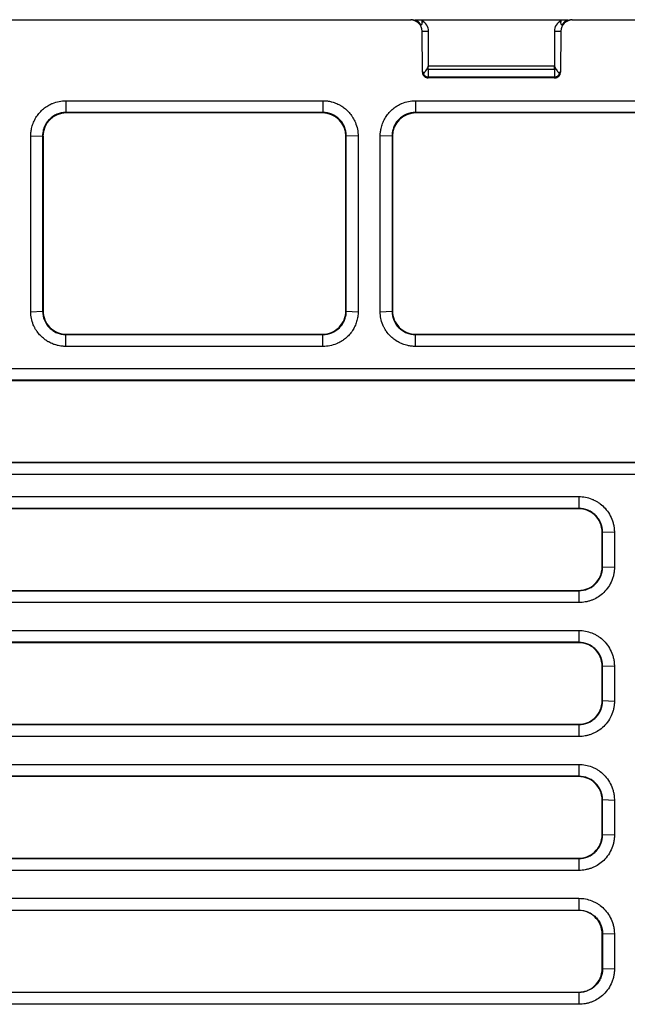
# Model space of a CAD drawing. Header units: millimetres. Extents: x -1111 to 1147, y -743 to 1146.
# Tile 164 of 203: x 219 to 271, y 841 to 925. Entities that reach past the tile are written whole.
import ezdxf

# ---------------------------------------------------------------- set-up
doc = ezdxf.new("R2010")
doc.units = ezdxf.units.MM

msp = doc.modelspace()

# ---------------------------------------------------------------- linework, layer by layer
at = {"color": 7, "linetype": 'Continuous', "lineweight": 25}
for p, q in [((185.409, 925.12), (252.645, 925.12)), ((223.602, 925.12), (223.602, 925.125)), ((224.102, 925.12), (224.102, 925.126)), ((227.602, 925.127), (227.602, 925.12)), ((237.602, 925.12), (237.602, 925.126)), ((252.645, 925.12), (252.697, 925.12)), ((253.647, 925.12), (265.557, 925.12)), ((254.602, 925.126), (254.602, 925.12)), ((264.602, 925.12), (264.602, 925.126)), ((266.507, 925.12), (266.559, 925.12)), ((266.559, 925.12), (283.597, 925.12)), ((267.602, 925.124), (267.602, 925.12)), ((253.646, 924.907), (253.645, 924.907)), ((265.559, 924.907), (265.559, 924.907)), ((253.678, 920.615), (253.646, 924.128)), ((253.646, 924.128), (254.205, 924.128)), ((254.182, 921.135), (254.205, 924.128)), ((265, 924.128), (265.559, 924.128)), ((265, 924.128), (265.022, 921.135)), ((265.559, 924.128), (265.526, 920.615)), ((254.06, 920.898), (254.06, 920.901)), ((254.182, 921.135), (254.179, 921.129)), ((254.179, 920.886), (254.179, 921.129)), ((254.179, 920.886), (265.025, 920.886)), ((254.179, 920.884), (254.179, 920.224)), ((254.179, 920.884), (265.025, 920.884)), ((265.022, 921.135), (254.182, 921.135)), ((265.025, 921.129), (265.022, 921.135)), ((265.025, 920.886), (265.025, 921.129)), ((265.025, 920.884), (265.025, 920.224)), ((265.145, 920.901), (265.145, 920.898)), ((253.678, 920.615), (253.876, 920.615)), ((254.179, 920.224), (265.025, 920.224)), ((265.025, 920.12), (254.179, 920.12)), ((265.328, 920.615), (265.526, 920.615)), ((223.066, 918.171), (223.066, 917.155)), ((245.139, 918.171), (245.139, 917.155)), ((253.066, 918.171), (277.139, 918.171)), ((253.066, 918.171), (253.066, 917.155)), ((223.101, 917.12), (223.066, 917.155)), ((245.104, 917.12), (223.101, 917.12)), ((245.104, 917.12), (245.139, 917.155)), ((277.139, 917.155), (253.066, 917.155)), ((253.101, 917.12), (253.066, 917.155)), ((277.104, 917.12), (253.101, 917.12)), ((220.05, 915.12), (221.067, 915.155)), ((221.102, 915.12), (221.067, 915.155)), ((221.102, 915.12), (221.102, 900.119)), ((247.102, 915.12), (247.137, 915.155)), ((247.102, 900.119), (247.102, 915.12)), ((248.154, 915.12), (247.137, 915.155)), ((247.137, 900.084), (247.137, 915.155)), ((248.154, 915.12), (248.154, 900.05)), ((251.067, 915.155), (250.05, 915.12)), ((251.102, 915.12), (251.067, 915.155)), ((251.102, 915.12), (251.102, 900.119)), ((220.05, 900.05), (221.067, 900.084)), ((221.102, 900.119), (221.067, 900.084)), ((247.102, 900.119), (247.137, 900.084)), ((247.137, 900.084), (248.154, 900.05)), ((250.05, 900.05), (251.067, 900.084)), ((251.102, 900.119), (251.067, 900.084)), ((223.068, 898.085), (223.103, 898.12)), ((223.068, 897.068), (223.068, 898.085)), ((223.103, 898.12), (245.101, 898.12)), ((245.101, 898.12), (245.136, 898.085)), ((245.136, 897.068), (245.136, 898.085)), ((253.103, 898.12), (253.068, 898.085)), ((253.068, 897.068), (253.068, 898.085)), ((253.068, 898.085), (277.136, 898.085)), ((253.103, 898.12), (277.101, 898.12)), ((277.136, 897.068), (253.068, 897.068)), ((277.104, 894.12), (161.101, 894.12)), ((161.103, 887.12), (277.101, 887.12)), ((171.102, 884.171), (267.102, 884.171)), ((267.102, 883.155), (171.102, 883.155)), ((267.102, 883.12), (171.102, 883.12)), ((267.102, 883.12), (267.102, 883.155)), ((269.102, 881.12), (269.137, 881.12)), ((269.102, 878.12), (269.102, 881.12)), ((270.154, 881.085), (269.137, 881.12)), ((269.102, 878.12), (269.137, 878.12)), ((270.154, 878.085), (269.137, 878.12)), ((171.102, 876.12), (267.102, 876.12)), ((171.102, 876.085), (267.102, 876.085)), ((267.102, 876.085), (267.102, 876.12)), ((267.102, 876.085), (267.102, 875.068)), ((267.102, 875.068), (171.102, 875.068)), ((171.102, 872.671), (267.102, 872.671)), ((267.102, 871.655), (171.102, 871.655)), ((267.102, 871.62), (171.102, 871.62)), ((267.102, 871.62), (267.102, 871.655)), ((269.102, 869.62), (269.137, 869.62)), ((269.102, 866.62), (269.102, 869.62)), ((270.154, 869.585), (269.137, 869.62)), ((269.102, 866.62), (269.137, 866.62)), ((270.154, 866.585), (269.137, 866.62)), ((171.102, 864.62), (267.102, 864.62)), ((171.102, 864.585), (267.102, 864.585)), ((267.102, 864.585), (267.102, 864.62)), ((267.102, 864.585), (267.102, 863.568)), ((267.102, 863.568), (171.102, 863.568)), ((171.102, 861.171), (267.102, 861.171)), ((267.102, 860.155), (171.102, 860.155)), ((267.102, 860.12), (171.102, 860.12)), ((267.102, 860.12), (267.102, 860.155)), ((269.102, 858.12), (269.137, 858.12)), ((269.102, 855.12), (269.102, 858.12)), ((270.154, 858.085), (269.137, 858.12)), ((269.102, 855.12), (269.137, 855.12)), ((270.154, 855.085), (269.137, 855.12)), ((171.102, 853.12), (267.102, 853.12)), ((171.102, 853.085), (267.102, 853.085)), ((267.102, 853.085), (267.102, 853.12)), ((267.102, 853.085), (267.102, 852.068)), ((267.102, 852.068), (171.102, 852.068)), ((171.102, 849.671), (267.102, 849.671)), ((171.102, 848.655), (267.102, 848.655)), ((267.102, 848.62), (171.102, 848.62)), ((267.102, 848.655), (267.102, 848.62)), ((269.137, 846.62), (269.102, 846.62)), ((269.102, 843.62), (269.102, 846.62)), ((270.154, 846.585), (269.137, 846.62)), ((269.137, 843.62), (269.102, 843.62)), ((270.154, 843.585), (269.137, 843.62)), ((171.102, 841.62), (267.102, 841.62)), ((267.102, 841.585), (171.102, 841.585)), ((267.102, 841.62), (267.102, 841.585)), ((267.102, 841.585), (267.102, 840.568)), ((267.102, 840.568), (171.102, 840.568))]:
    msp.add_line(p, q, dxfattribs=at)
at = {"color": 7, "linetype": 'Continuous', "lineweight": 25, "flags": 128}
for points in [[(223.066, 918.171), (225.968, 918.171), (231.772, 918.171), (237.575, 918.171), (245.139, 918.171)], [(245.139, 917.155), (242.237, 917.155), (236.433, 917.155), (230.629, 917.155), (223.066, 917.155)], [(221.067, 915.155), (221.067, 912.3), (221.067, 906.192), (221.067, 900.084)], [(251.067, 915.155), (251.067, 912.3), (251.067, 906.192), (251.067, 900.084)], [(223.068, 898.085), (225.872, 898.085), (231.48, 898.085), (237.087, 898.085), (245.136, 898.085)], [(245.136, 897.068), (242.332, 897.068), (236.725, 897.068), (231.117, 897.068), (223.068, 897.068)], [(161.066, 895.171), (163.967, 895.171), (175.573, 895.171), (181.376, 895.171), (187.18, 895.171), (192.983, 895.171), (204.589, 895.171), (210.392, 895.171), (216.195, 895.171), (221.998, 895.171), (233.604, 895.171), (239.407, 895.171), (245.211, 895.171), (251.014, 895.171), (262.62, 895.171), (268.423, 895.171), (277.139, 895.171)], [(277.139, 894.155), (274.237, 894.155), (262.631, 894.155), (256.828, 894.155), (251.025, 894.155), (245.222, 894.155), (233.615, 894.155), (227.812, 894.155), (222.009, 894.155), (216.206, 894.155), (204.6, 894.155), (198.797, 894.155), (192.994, 894.155), (187.191, 894.155), (163.978, 894.155), (161.066, 894.155)], [(161.068, 887.085), (163.872, 887.085), (175.087, 887.085), (180.695, 887.085), (186.302, 887.085), (191.91, 887.085), (203.125, 887.085), (208.733, 887.085), (214.341, 887.085), (225.556, 887.085), (231.164, 887.085), (236.771, 887.085), (247.986, 887.085), (253.594, 887.085), (259.202, 887.085), (264.809, 887.085), (277.136, 887.085)], [(277.136, 886.068), (274.332, 886.068), (263.117, 886.068), (257.509, 886.068), (251.902, 886.068), (246.294, 886.068), (235.079, 886.068), (229.471, 886.068), (223.864, 886.068), (212.648, 886.068), (207.041, 886.068), (201.433, 886.068), (190.218, 886.068), (184.61, 886.068), (179.003, 886.068), (173.395, 886.068), (161.068, 886.068)], [(267.102, 884.171), (267.102, 883.663), (267.102, 883.155)], [(269.137, 878.12), (269.137, 879.62), (269.137, 881.12)], [(270.154, 881.085), (270.154, 879.585), (270.154, 878.085)], [(267.102, 872.671), (267.102, 872.163), (267.102, 871.655)], [(269.137, 866.62), (269.137, 868.12), (269.137, 869.62)], [(270.154, 869.585), (270.154, 868.085), (270.154, 866.585)], [(267.102, 861.171), (267.102, 860.663), (267.102, 860.155)], [(269.137, 855.12), (269.137, 856.62), (269.137, 858.12)], [(270.154, 858.085), (270.154, 856.585), (270.154, 855.085)], [(267.102, 849.671), (267.102, 849.163), (267.102, 848.655)], [(269.137, 846.62), (269.137, 845.12), (269.137, 843.62)], [(270.154, 846.585), (270.154, 845.085), (270.154, 843.585)]]:
    msp.add_lwpolyline(points, dxfattribs=at)
at = {"color": 7, "linetype": 'Continuous', "lineweight": 25}
for centre, major_axis, ratio, start_param, end_param in [((252.646, 924.12), (0.789, -0.615), 0.999374, 0.671403, 2.233473), ((252.698, 924.12), (0.789, -0.615), 0.999374, 1.185985, 2.233473), ((252.646, 924.224), (0.789, -0.615), 0.999374, 1.069212, 1.772638), ((252.646, 924.886), (0.791, -0.613), 0.999373, 0.679805, 0.894696), ((266.559, 924.12), (0.789, 0.615), 0.999374, 0.908119, 2.470189), ((266.559, 924.886), (0.791, 0.613), 0.999373, 2.246897, 2.461788), ((266.506, 924.12), (0.789, 0.615), 0.999374, 0.908119, 1.955608), ((266.559, 924.224), (0.789, 0.615), 0.999374, 1.368955, 2.072381), ((253.204, 924.12), (0.719, 0.707), 0.983855, 5.507124, 6.625808), ((266, 924.12), (0.719, -0.707), 0.983855, 2.79897, 3.917654), ((265.026, 921.386), (0.395, 0.306), 0.999373, 4.053133, 4.294003), ((264.973, 920.62), (0.394, 0.308), 0.999374, 4.049712, 5.27256), ((265.026, 920.62), (0.394, 0.308), 0.999374, 4.049712, 5.611782), ((265.026, 920.724), (0.394, 0.308), 0.999374, 4.049712, 5.038614), ((223.102, 915.118), (-0.945, 1.765), 0.998905, 5.792058, 7.361942), ((245.102, 915.118), (0.945, 1.765), 0.998905, 5.204428, 6.774313), ((253.102, 915.118), (-0.945, 1.765), 0.998905, 5.792058, 7.361942), ((223.102, 900.119), (1.947, -0.458), 0.999322, 3.372536, 4.943635), ((245.102, 900.119), (1.947, 0.458), 0.999322, 4.481143, 6.052242), ((253.102, 900.119), (1.947, -0.458), 0.999322, 3.372536, 4.943635)]:
    msp.add_ellipse(centre, major_axis=major_axis, ratio=ratio, start_param=start_param, end_param=end_param, dxfattribs=at)
for points, knots in [([(253.09, 925.12), (253.145, 925.12), (253.189, 925.12), (253.265, 925.12), (253.298, 925.12), (253.387, 925.12), (253.432, 925.12), (253.545, 925.12), (253.591, 925.12), (253.617, 925.12)], [0, 0, 0, 0, 0.125, 0.125, 0.25, 0.25, 0.5, 0.5, 1, 1, 1, 1]), ([(265.587, 925.12), (265.614, 925.12), (265.659, 925.12), (265.772, 925.12), (265.818, 925.12), (265.906, 925.12), (265.939, 925.12), (266.016, 925.12), (266.059, 925.12), (266.114, 925.12)], [0, 0, 0, 0, 0.5, 0.5, 0.75, 0.75, 0.875, 0.875, 1, 1, 1, 1]), ([(254.179, 921.129), (254.173, 921.117), (254.167, 921.105), (254.161, 921.094), (254.138, 921.047), (254.115, 921.002), (254.091, 920.959), (254.081, 920.939), (254.07, 920.92), (254.06, 920.901)], [0, 0, 0, 0, 0.001020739, 0.001020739, 0.001020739, 0.005103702, 0.005103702, 0.005103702, 0.00695364, 0.00695364, 0.00695364, 0.00695364]), ([(265.145, 920.901), (265.139, 920.911), (265.133, 920.921), (265.127, 920.932), (265.105, 920.973), (265.082, 921.017), (265.059, 921.062), (265.048, 921.084), (265.037, 921.106), (265.025, 921.129)], [0, 0, 0, 0, 0.000999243, 0.000999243, 0.000999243, 0.004996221, 0.004996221, 0.004996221, 0.006953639, 0.006953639, 0.006953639, 0.006953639]), ([(265.025, 920.884), (265.053, 920.884), (265.081, 920.886), (265.108, 920.89), (265.12, 920.892), (265.133, 920.895), (265.145, 920.898)], [0, 0, 0, 0, 0.0000830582, 0.0000830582, 0.0000830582, 0.0001202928, 0.0001202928, 0.0001202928, 0.0001202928]), ([(253.678, 920.615), (253.68, 920.484), (253.734, 920.356), (253.919, 920.173), (254.047, 920.12), (254.179, 920.12)], [0, 0, 0, 0, 0.5, 0.5, 1, 1, 1, 1]), ([(253.761, 920.45), (253.764, 920.456), (253.768, 920.462), (253.772, 920.468), (253.787, 920.493), (253.804, 920.519), (253.824, 920.546), (253.84, 920.568), (253.857, 920.591), (253.876, 920.615)], [0, 0, 0, 0, 0.001, 0.001, 0.001, 0.00500001, 0.00500001, 0.00500001, 0.008318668, 0.008318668, 0.008318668, 0.008318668]), ([(254.231, 920.12), (254.128, 920.12), (254.027, 920.152), (253.86, 920.269), (253.795, 920.354), (253.761, 920.45)], [0, 0, 0, 0, 0.5, 0.5, 1, 1, 1, 1]), ([(253.761, 920.45), (253.78, 920.421), (253.802, 920.394), (253.919, 920.278), (254.047, 920.224), (254.179, 920.224)], [0.3654678, 0.3654678, 0.3654678, 0.3654678, 0.5, 0.5, 1, 1, 1, 1]), ([(265.328, 920.615), (265.334, 920.608), (265.339, 920.601), (265.345, 920.594), (265.367, 920.566), (265.386, 920.538), (265.403, 920.512), (265.418, 920.491), (265.431, 920.469), (265.443, 920.449)], [0, 0, 0, 0, 0.000999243, 0.000999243, 0.000999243, 0.004996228, 0.004996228, 0.004996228, 0.008325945, 0.008325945, 0.008325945, 0.008325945]), ([(220.05, 915.12), (220.05, 915.231), (220.062, 915.455), (220.11, 915.75), (220.195, 916.077), (220.328, 916.426), (220.51, 916.753), (220.726, 917.057), (220.976, 917.336), (221.236, 917.552), (221.452, 917.7), (221.612, 917.797), (221.779, 917.881), (222.061, 918.005), (222.474, 918.132), (222.868, 918.171), (223.066, 918.171)], [2, 2, 2, 2, 2.228679, 2.463687, 2.618842, 2.92698, 3.2346, 3.38937, 3.698804, 4.008331, 4.085768, 4.240451, 4.394974, 4.472281, 4.876428, 5.285371, 5.285371, 5.285371, 5.285371]), ([(245.139, 918.171), (245.193, 918.171), (245.304, 918.168), (245.451, 918.156), (245.615, 918.135), (245.76, 918.107), (245.937, 918.064), (246.077, 918.021), (246.247, 917.959), (246.414, 917.888), (246.575, 917.805), (246.716, 917.722), (246.839, 917.642), (247.05, 917.488), (247.314, 917.249), (247.529, 916.989), (247.676, 916.772), (247.773, 916.612), (247.857, 916.446), (247.984, 916.157), (248.114, 915.73), (248.154, 915.323), (248.154, 915.12)], [2, 2, 2, 2, 2.113026, 2.228372, 2.304805, 2.456708, 2.532259, 2.682731, 2.757736, 2.90746, 3.057064, 3.131915, 3.245566, 3.361694, 3.67119, 3.980626, 4.058024, 4.212601, 4.366981, 4.444208, 4.865254, 5.285547, 5.285547, 5.285547, 5.285547]), ([(250.05, 915.12), (250.05, 915.231), (250.062, 915.455), (250.11, 915.75), (250.195, 916.077), (250.328, 916.426), (250.51, 916.753), (250.726, 917.057), (250.976, 917.336), (251.236, 917.552), (251.452, 917.7), (251.612, 917.797), (251.779, 917.881), (252.061, 918.005), (252.474, 918.132), (252.868, 918.171), (253.066, 918.171)], [2, 2, 2, 2, 2.228679, 2.463688, 2.618845, 2.926985, 3.234605, 3.389374, 3.698809, 4.008338, 4.085776, 4.240461, 4.394986, 4.472293, 4.87644, 5.285383, 5.285383, 5.285383, 5.285383]), ([(223.066, 917.155), (222.802, 917.155), (222.54, 917.102), (222.059, 916.902), (221.834, 916.752), (221.559, 916.476), (221.475, 916.373), (221.33, 916.155), (221.269, 916.04), (221.169, 915.799), (221.131, 915.672), (221.08, 915.416), (221.067, 915.286), (221.067, 915.155)], [0, 0, 0, 0, 0.25, 0.25, 0.5, 0.5, 0.625, 0.625, 0.75, 0.75, 0.875, 0.875, 1, 1, 1, 1]), ([(247.137, 915.155), (247.137, 915.418), (247.085, 915.679), (246.936, 916.04), (246.874, 916.157), (246.729, 916.374), (246.646, 916.475), (246.37, 916.752), (246.145, 916.902), (245.664, 917.102), (245.402, 917.155), (245.139, 917.155)], [0, 0, 0, 0, 0.25, 0.25, 0.375, 0.375, 0.5, 0.5, 0.75, 0.75, 1, 1, 1, 1]), ([(253.066, 917.155), (252.802, 917.155), (252.54, 917.102), (252.059, 916.902), (251.834, 916.752), (251.559, 916.476), (251.475, 916.373), (251.33, 916.155), (251.269, 916.04), (251.169, 915.799), (251.131, 915.672), (251.08, 915.416), (251.067, 915.286), (251.067, 915.155)], [0, 0, 0, 0, 0.25, 0.25, 0.5, 0.5, 0.625, 0.625, 0.75, 0.75, 0.875, 0.875, 1, 1, 1, 1]), ([(223.068, 897.068), (223.013, 897.068), (222.903, 897.071), (222.755, 897.083), (222.589, 897.104), (222.444, 897.13), (222.265, 897.173), (222.125, 897.215), (221.953, 897.277), (221.785, 897.347), (221.622, 897.43), (221.48, 897.512), (221.355, 897.593), (221.142, 897.746), (220.874, 897.986), (220.657, 898.248), (220.509, 898.466), (220.431, 898.596), (220.344, 898.763), (220.219, 899.038), (220.087, 899.477), (220.05, 899.858), (220.05, 900.05)], [2, 2, 2, 2, 2.115161, 2.232921, 2.310981, 2.466186, 2.543411, 2.697283, 2.774013, 2.927234, 3.080396, 3.157049, 3.273461, 3.392425, 3.709526, 4.026728, 4.106097, 4.26462, 4.343781, 4.502078, 4.899371, 5.303035, 5.303035, 5.303035, 5.303035]), ([(221.067, 900.084), (221.067, 899.82), (221.118, 899.564), (221.32, 899.076), (221.466, 898.858), (221.746, 898.578), (221.847, 898.495), (222.064, 898.35), (222.181, 898.287), (222.423, 898.187), (222.547, 898.149), (222.804, 898.098), (222.936, 898.085), (223.068, 898.085)], [0, 0, 0, 0, 0.25, 0.25, 0.5, 0.5, 0.625, 0.625, 0.75, 0.75, 0.875, 0.875, 1, 1, 1, 1]), ([(245.136, 898.085), (245.4, 898.085), (245.657, 898.135), (246.145, 898.337), (246.363, 898.483), (246.644, 898.763), (246.727, 898.864), (246.872, 899.081), (246.934, 899.197), (247.035, 899.44), (247.072, 899.564), (247.124, 899.82), (247.137, 899.952), (247.137, 900.084)], [0, 0, 0, 0, 0.25, 0.25, 0.5, 0.5, 0.625, 0.625, 0.75, 0.75, 0.875, 0.875, 1, 1, 1, 1]), ([(248.154, 900.05), (248.154, 899.977), (248.146, 899.76), (248.104, 899.474), (248.013, 899.128), (247.885, 898.795), (247.709, 898.48), (247.496, 898.18), (247.243, 897.898), (246.98, 897.682), (246.761, 897.535), (246.599, 897.438), (246.431, 897.354), (246.147, 897.231), (245.73, 897.106), (245.335, 897.068), (245.136, 897.068)], [2, 2, 2, 2, 2.153367, 2.456306, 2.606443, 2.90527, 3.20398, 3.36266, 3.679778, 3.996864, 4.076189, 4.23462, 4.392828, 4.471951, 4.88519, 5.302523, 5.302523, 5.302523, 5.302523]), ([(253.068, 897.068), (252.957, 897.068), (252.736, 897.08), (252.444, 897.128), (252.124, 897.211), (251.782, 897.34), (251.46, 897.519), (251.156, 897.734), (250.874, 897.986), (250.657, 898.248), (250.509, 898.466), (250.431, 898.596), (250.344, 898.763), (250.219, 899.038), (250.087, 899.477), (250.05, 899.858), (250.05, 900.05)], [2, 2, 2, 2, 2.232886, 2.466113, 2.620349, 2.927094, 3.233599, 3.392227, 3.709325, 4.026521, 4.105887, 4.264407, 4.343566, 4.501859, 4.899147, 5.302804, 5.302804, 5.302804, 5.302804]), ([(251.067, 900.084), (251.067, 899.82), (251.118, 899.564), (251.32, 899.076), (251.466, 898.858), (251.746, 898.578), (251.847, 898.495), (252.064, 898.35), (252.181, 898.287), (252.423, 898.187), (252.547, 898.149), (252.804, 898.098), (252.936, 898.085), (253.068, 898.085)], [0, 0, 0, 0, 0.25, 0.25, 0.5, 0.5, 0.625, 0.625, 0.75, 0.75, 0.875, 0.875, 1, 1, 1, 1]), ([(267.102, 884.171), (267.292, 884.171), (267.67, 884.135), (268.08, 884.017), (268.381, 883.89), (268.545, 883.807), (268.741, 883.691), (269.014, 883.504), (269.382, 883.168), (269.748, 882.668), (269.968, 882.184), (270.069, 881.826), (270.121, 881.562), (270.149, 881.331), (270.154, 881.154), (270.154, 881.085)], [2, 2, 2, 2, 2.391998, 2.782203, 2.878076, 3.067866, 3.161905, 3.34852, 3.75212, 4.187221, 4.62408, 4.844968, 4.956328, 5.181294, 5.323885, 5.323885, 5.323885, 5.323885]), ([(269.137, 881.12), (269.137, 881.388), (269.085, 881.649), (268.932, 882.021), (268.869, 882.137), (268.722, 882.358), (268.636, 882.463), (268.448, 882.651), (268.346, 882.736), (268.125, 882.884), (268.005, 882.948), (267.638, 883.101), (267.371, 883.155), (267.102, 883.155)], [0, 0, 0, 0, 0.25, 0.25, 0.375, 0.375, 0.5, 0.5, 0.625, 0.625, 0.75, 0.75, 1, 1, 1, 1]), ([(269.102, 881.12), (269.102, 881.382), (269.048, 881.66), (268.824, 882.175), (268.654, 882.411), (268.248, 882.782), (268.013, 882.917), (267.546, 883.086), (267.313, 883.12), (267.102, 883.12)], [0, 0, 0, 0, 0.25, 0.25, 0.5, 0.5, 0.75, 0.75, 1, 1, 1, 1]), ([(267.102, 876.085), (267.37, 876.085), (267.637, 876.138), (268.004, 876.29), (268.123, 876.354), (268.344, 876.502), (268.446, 876.586), (268.634, 876.774), (268.72, 876.878), (268.867, 877.098), (268.93, 877.215), (269.084, 877.585), (269.137, 877.852), (269.137, 878.12)], [0, 0, 0, 0, 0.25, 0.25, 0.375, 0.375, 0.5, 0.5, 0.625, 0.625, 0.75, 0.75, 1, 1, 1, 1]), ([(267.102, 876.12), (267.313, 876.12), (267.546, 876.154), (268.013, 876.322), (268.248, 876.457), (268.654, 876.829), (268.824, 877.064), (269.048, 877.579), (269.102, 877.857), (269.102, 878.12)], [0, 0, 0, 0, 0.25, 0.25, 0.5, 0.5, 0.75, 0.75, 1, 1, 1, 1]), ([(270.154, 878.085), (270.154, 878.031), (270.15, 877.869), (270.121, 877.6), (270.062, 877.337), (269.951, 876.975), (269.747, 876.534), (269.368, 876.033), (268.924, 875.642), (268.52, 875.402), (268.227, 875.277), (268.013, 875.202), (267.837, 875.154), (267.52, 875.089), (267.288, 875.068), (267.102, 875.068)], [2, 2, 2, 2, 2.113572, 2.3402, 2.566647, 2.679994, 3.134451, 3.580308, 3.991147, 4.37189, 4.56234, 4.657751, 4.849174, 4.945299, 5.335972, 5.335972, 5.335972, 5.335972]), ([(267.102, 872.671), (267.292, 872.671), (267.67, 872.635), (268.08, 872.517), (268.381, 872.39), (268.545, 872.307), (268.741, 872.191), (269.014, 872.004), (269.382, 871.668), (269.748, 871.168), (269.968, 870.684), (270.069, 870.326), (270.121, 870.062), (270.149, 869.831), (270.154, 869.654), (270.154, 869.585)], [2, 2, 2, 2, 2.391998, 2.782203, 2.878076, 3.067866, 3.161905, 3.34852, 3.75212, 4.187221, 4.62408, 4.844968, 4.956328, 5.181294, 5.323885, 5.323885, 5.323885, 5.323885]), ([(269.137, 869.62), (269.137, 869.888), (269.085, 870.149), (268.932, 870.521), (268.869, 870.637), (268.722, 870.858), (268.636, 870.963), (268.448, 871.151), (268.346, 871.236), (268.125, 871.384), (268.005, 871.448), (267.638, 871.601), (267.371, 871.655), (267.102, 871.655)], [0, 0, 0, 0, 0.25, 0.25, 0.375, 0.375, 0.5, 0.5, 0.625, 0.625, 0.75, 0.75, 1, 1, 1, 1]), ([(269.102, 869.62), (269.102, 869.882), (269.048, 870.16), (268.824, 870.675), (268.654, 870.911), (268.248, 871.282), (268.013, 871.417), (267.546, 871.586), (267.313, 871.62), (267.102, 871.62)], [0, 0, 0, 0, 0.25, 0.25, 0.5, 0.5, 0.75, 0.75, 1, 1, 1, 1]), ([(267.102, 864.585), (267.37, 864.585), (267.637, 864.638), (268.004, 864.79), (268.123, 864.854), (268.344, 865.002), (268.446, 865.086), (268.634, 865.274), (268.72, 865.378), (268.867, 865.598), (268.93, 865.715), (269.084, 866.085), (269.137, 866.352), (269.137, 866.62)], [0, 0, 0, 0, 0.25, 0.25, 0.375, 0.375, 0.5, 0.5, 0.625, 0.625, 0.75, 0.75, 1, 1, 1, 1]), ([(267.102, 864.62), (267.313, 864.62), (267.546, 864.654), (268.013, 864.822), (268.248, 864.957), (268.654, 865.329), (268.824, 865.564), (269.048, 866.079), (269.102, 866.357), (269.102, 866.62)], [0, 0, 0, 0, 0.25, 0.25, 0.5, 0.5, 0.75, 0.75, 1, 1, 1, 1]), ([(270.154, 866.585), (270.154, 866.531), (270.15, 866.369), (270.121, 866.1), (270.062, 865.837), (269.951, 865.475), (269.747, 865.034), (269.368, 864.533), (268.924, 864.142), (268.52, 863.902), (268.227, 863.777), (268.013, 863.702), (267.837, 863.654), (267.52, 863.589), (267.288, 863.568), (267.102, 863.568)], [2, 2, 2, 2, 2.113572, 2.3402, 2.566647, 2.679994, 3.134451, 3.580308, 3.991147, 4.37189, 4.56234, 4.657751, 4.849174, 4.945299, 5.335972, 5.335972, 5.335972, 5.335972]), ([(267.102, 861.171), (267.292, 861.171), (267.67, 861.135), (268.08, 861.017), (268.381, 860.89), (268.545, 860.807), (268.741, 860.691), (269.014, 860.504), (269.382, 860.168), (269.748, 859.668), (269.968, 859.184), (270.069, 858.826), (270.121, 858.562), (270.149, 858.331), (270.154, 858.154), (270.154, 858.085)], [2, 2, 2, 2, 2.391998, 2.782203, 2.878076, 3.067866, 3.161905, 3.34852, 3.75212, 4.187221, 4.62408, 4.844968, 4.956328, 5.181294, 5.323885, 5.323885, 5.323885, 5.323885]), ([(269.137, 858.12), (269.137, 858.388), (269.085, 858.649), (268.932, 859.021), (268.869, 859.137), (268.722, 859.358), (268.636, 859.463), (268.448, 859.651), (268.346, 859.736), (268.125, 859.884), (268.005, 859.948), (267.638, 860.101), (267.371, 860.155), (267.102, 860.155)], [0, 0, 0, 0, 0.25, 0.25, 0.375, 0.375, 0.5, 0.5, 0.625, 0.625, 0.75, 0.75, 1, 1, 1, 1]), ([(269.102, 858.12), (269.102, 858.382), (269.048, 858.66), (268.824, 859.175), (268.654, 859.411), (268.248, 859.782), (268.013, 859.917), (267.546, 860.086), (267.313, 860.12), (267.102, 860.12)], [0, 0, 0, 0, 0.25, 0.25, 0.5, 0.5, 0.75, 0.75, 1, 1, 1, 1]), ([(267.102, 853.085), (267.37, 853.085), (267.637, 853.138), (268.004, 853.29), (268.123, 853.354), (268.344, 853.502), (268.446, 853.586), (268.634, 853.774), (268.72, 853.878), (268.867, 854.098), (268.93, 854.215), (269.084, 854.585), (269.137, 854.852), (269.137, 855.12)], [0, 0, 0, 0, 0.25, 0.25, 0.375, 0.375, 0.5, 0.5, 0.625, 0.625, 0.75, 0.75, 1, 1, 1, 1]), ([(267.102, 853.12), (267.313, 853.12), (267.546, 853.154), (268.013, 853.322), (268.248, 853.457), (268.654, 853.829), (268.824, 854.064), (269.048, 854.579), (269.102, 854.857), (269.102, 855.12)], [0, 0, 0, 0, 0.25, 0.25, 0.5, 0.5, 0.75, 0.75, 1, 1, 1, 1]), ([(270.154, 855.085), (270.154, 855.031), (270.15, 854.869), (270.121, 854.6), (270.062, 854.337), (269.951, 853.975), (269.747, 853.534), (269.368, 853.033), (268.924, 852.642), (268.52, 852.402), (268.227, 852.277), (268.013, 852.202), (267.837, 852.154), (267.52, 852.089), (267.288, 852.068), (267.102, 852.068)], [2, 2, 2, 2, 2.113572, 2.3402, 2.566647, 2.679994, 3.134451, 3.580308, 3.991147, 4.37189, 4.56234, 4.657751, 4.849174, 4.945299, 5.335972, 5.335972, 5.335972, 5.335972]), ([(267.102, 849.671), (267.292, 849.671), (267.67, 849.635), (268.08, 849.517), (268.381, 849.39), (268.545, 849.307), (268.741, 849.191), (269.014, 849.004), (269.382, 848.668), (269.748, 848.168), (269.968, 847.684), (270.069, 847.326), (270.121, 847.062), (270.149, 846.831), (270.154, 846.654), (270.154, 846.585)], [2, 2, 2, 2, 2.391998, 2.782203, 2.878076, 3.067866, 3.161905, 3.34852, 3.75212, 4.187221, 4.62408, 4.844968, 4.956328, 5.181294, 5.323885, 5.323885, 5.323885, 5.323885]), ([(267.102, 848.655), (267.371, 848.655), (267.633, 848.602), (268.004, 848.449), (268.121, 848.386), (268.342, 848.239), (268.447, 848.153), (268.635, 847.965), (268.719, 847.863), (268.867, 847.641), (268.931, 847.522), (269.083, 847.155), (269.137, 846.888), (269.137, 846.62)], [0, 0, 0, 0, 0.25, 0.25, 0.375, 0.375, 0.5, 0.5, 0.625, 0.625, 0.75, 0.75, 1, 1, 1, 1]), ([(269.102, 846.62), (269.102, 846.882), (269.048, 847.16), (268.824, 847.675), (268.654, 847.911), (268.248, 848.282), (268.013, 848.417), (267.546, 848.586), (267.313, 848.62), (267.102, 848.62)], [0, 0, 0, 0, 0.25, 0.25, 0.5, 0.5, 0.75, 0.75, 1, 1, 1, 1]), ([(269.137, 843.62), (269.137, 843.352), (269.083, 843.086), (268.932, 842.719), (268.868, 842.6), (268.721, 842.379), (268.637, 842.277), (268.355, 841.995), (268.126, 841.841), (267.758, 841.689), (267.631, 841.65), (267.371, 841.598), (267.236, 841.585), (267.102, 841.585)], [0, 0, 0, 0, 0.25, 0.25, 0.375, 0.375, 0.5, 0.5, 0.75, 0.75, 0.875, 0.875, 1, 1, 1, 1]), ([(267.102, 841.62), (267.313, 841.62), (267.546, 841.654), (268.013, 841.822), (268.248, 841.957), (268.654, 842.329), (268.824, 842.564), (269.048, 843.079), (269.102, 843.357), (269.102, 843.62)], [0, 0, 0, 0, 0.25, 0.25, 0.5, 0.5, 0.75, 0.75, 1, 1, 1, 1]), ([(270.154, 843.585), (270.154, 843.531), (270.15, 843.369), (270.121, 843.1), (270.062, 842.837), (269.951, 842.475), (269.747, 842.034), (269.368, 841.533), (268.924, 841.142), (268.52, 840.902), (268.227, 840.777), (268.013, 840.702), (267.837, 840.654), (267.52, 840.589), (267.288, 840.568), (267.102, 840.568)], [2, 2, 2, 2, 2.113572, 2.3402, 2.566647, 2.679994, 3.134451, 3.580308, 3.991147, 4.37189, 4.56234, 4.657751, 4.849174, 4.945299, 5.335972, 5.335972, 5.335972, 5.335972])]:
    msp.add_open_spline(points, degree=3, knots=knots, dxfattribs=at)
for points in [[(253.617, 925.12), (253.634, 925.05), (253.644, 924.979), (253.645, 924.907)], [(265.559, 924.907), (265.56, 924.979), (265.57, 925.05), (265.587, 925.12)], [(253.645, 924.907), (253.642, 924.823), (253.613, 924.726), (253.564, 924.619)], [(253.646, 924.907), (253.646, 924.909), (253.646, 924.912), (253.646, 924.914)], [(265.559, 924.914), (265.559, 924.912), (265.559, 924.909), (265.559, 924.907)], [(265.64, 924.619), (265.591, 924.726), (265.562, 924.823), (265.559, 924.907)], [(253.876, 920.615), (253.937, 920.692), (253.999, 920.79), (254.06, 920.898)], [(254.06, 920.901), (254.098, 920.891), (254.139, 920.886), (254.179, 920.886)], [(254.06, 920.898), (254.099, 920.889), (254.138, 920.884), (254.179, 920.884)], [(265.145, 920.898), (265.206, 920.789), (265.267, 920.692), (265.328, 920.615)], [(220.05, 900.05), (220.049, 905.073), (220.05, 910.097), (220.05, 915.12)], [(250.05, 900.05), (250.049, 905.073), (250.05, 910.097), (250.05, 915.12)]]:
    msp.add_open_spline(points, degree=3, dxfattribs=at)

doc.saveas('drawing.dxf')
